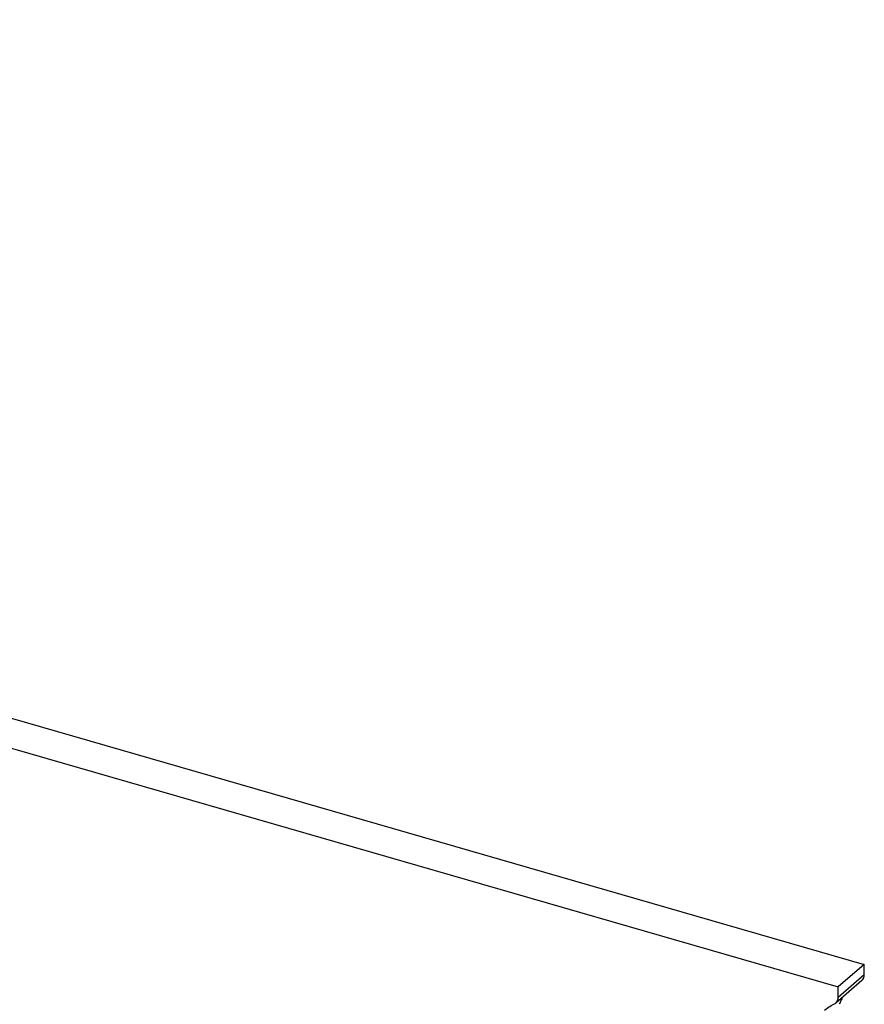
# Model space of a CAD drawing. Header units: millimetres. Extents: x 0 to 210, y 0 to 297.
# Tile 42 of 49: x 137.09 to 138.88, y 221.9 to 223.98. Entities that reach past the tile are written whole.
import ezdxf

# ---------------------------------------------------------------- set-up
doc = ezdxf.new("R2010")
doc.units = ezdxf.units.MM
doc.header["$LTSCALE"] = 19.36
doc.layers.get('0').update_dxf_attribs({"linetype": 'CONTINUOUS'})

msp = doc.modelspace()

# ---------------------------------------------------------------- linework, layer by layer
at = {"color": 7, "linetype": 'Continuous'}
for p, q in [((131.963947, 223.982306), (138.877716, 221.986473)), ((131.908947, 223.934674), (138.822716, 221.938841)), ((138.877716, 221.986473), (138.822716, 221.938841)), ((138.877716, 221.964822), (138.877716, 221.986473)), ((138.872432, 221.952173), (138.817432, 221.904542)), ((138.822716, 221.91719), (138.822716, 221.938841)), ((138.816411, 221.903737), (138.817431, 221.904543))]:
    msp.add_line(p, q, dxfattribs=at)
at = {"color": 9, "linetype": 'Continuous'}
msp.add_line((138.822716, 221.91719), (138.877716, 221.964822), dxfattribs=at)
at = {"color": 7, "linetype": 'Continuous'}
for centre, radius, start, end in [((138.907707, 221.872298), 0.088085, 149.516302, 154.517617), ((138.911599, 221.870465), 0.092388, 154.529875, 159.959243)]:
    msp.add_arc(centre, radius, start, end, dxfattribs=at)
for points in [[(138.872432, 221.952173), (138.875885, 221.955165), (138.877716, 221.960252), (138.877716, 221.964822)], [(138.817432, 221.904542), (138.820885, 221.907534), (138.822716, 221.912621), (138.822716, 221.91719)], [(138.793835, 221.889877), (138.80051, 221.895658), (138.808248, 221.900371), (138.816411, 221.903737)]]:
    msp.add_open_spline(points, degree=3, dxfattribs=at)

doc.saveas('drawing.dxf')
